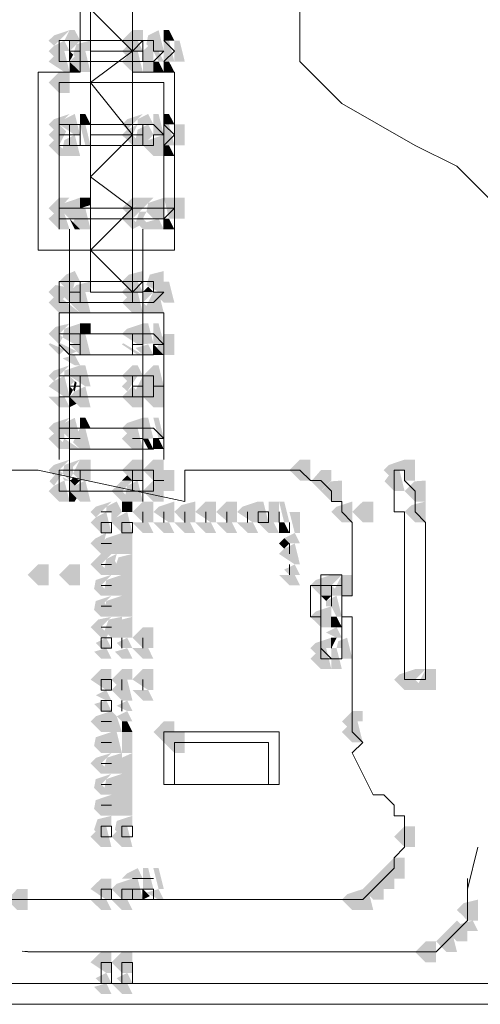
# Model space of a CAD drawing. Header units: millimetres. Extents: x -3176 to 162662, y -36434 to 57907.
# Tile 68 of 155: x 71982 to 72451, y 47490 to 48490. Entities that reach past the tile are written whole.
import ezdxf

# ---------------------------------------------------------------- set-up
doc = ezdxf.new("R2010")
doc.units = ezdxf.units.MM
doc.layers.get('0').update_dxf_attribs({"lineweight": 5})
doc.layers.add('1-Sheet - 32170-CIV-6170-DW-2035-015-01 - RZUTY$0$CIV_KEYPLAN', color=8, linetype='Continuous', lineweight=0)
doc.layers.add('1-Sheet - 32170-CIV-6170-DW-2035-015-01 - RZUTY$0$PLAN ORIENTACYJNY _KEY PLAN__dwg _3_', color=8, linetype='Continuous', lineweight=0)

# ---------------------------------------------------------------- blocks, each defined once
blk = doc.blocks.new('1-Sheet - 32170-CIV-6170-DW-2035-015-01 - RZUTY$0$PLAN ORIENTACYJNY _KEY PLAN__dwg_A$Ccfc037ab-730732-A_KEY_PLAN')
at = {"layer": '1-Sheet - 32170-CIV-6170-DW-2035-015-01 - RZUTY$0$CIV_KEYPLAN'}
for points in [[(988.61, 2307.81), (990.2, 2309.41), (988.61, 2308.87), (988.07, 2308.34)], [(990.2, 2307.28), (991.27, 2308.34), (990.73, 2309.41), (990.2, 2309.41), (989.67, 2308.34), (990.2, 2308.34)], [(996.06, 2307.81), (997.12, 2308.34), (997.65, 2308.34), (997.65, 2309.41), (996.59, 2309.41), (995.52, 2308.34)], [(998.72, 2307.28), (999.78, 2307.28), (999.25, 2309.41), (998.19, 2308.87), (998.01, 2307.99), (998.19, 2307.81)], [(999.78, 2308.34), (1000.85, 2308.34), (1000.31, 2309.41), (999.78, 2309.41)], [(988.61, 2306.75), (989.67, 2307.28), (990.2, 2307.28), (989.67, 2308.34), (988.61, 2307.81), (988.07, 2307.28)], [(990.73, 2306.75), (991.8, 2307.28), (992.33, 2307.28), (992.33, 2308.34), (990.91, 2307.99), (990.56, 2306.92)], [(996.06, 2306.75), (997.12, 2307.28), (997.65, 2307.28), (997.12, 2308.34), (996.06, 2307.81), (995.52, 2307.28)], [(1000.31, 2306.21), (1000.85, 2306.21), (1000.31, 2308.34), (999.78, 2308.34), (999.78, 2306.21)], [(1001.91, 2306.21), (1001.38, 2308.34), (1000.85, 2308.34), (1000.85, 2306.21)], [(990.2, 2305.15), (989.67, 2307.28), (988.61, 2306.75), (988.07, 2306.21), (989.67, 2305.15)], [(991.27, 2305.15), (992.33, 2305.15), (991.8, 2307.28), (990.73, 2306.75), (990.2, 2306.21)], [(990.2, 2306.21), (990.56, 2306.92), (990.2, 2307.28)], [(996.59, 2305.15), (997.65, 2305.15), (997.12, 2307.28), (996.06, 2306.75), (995.52, 2306.21), (996.23, 2305.5)], [(998.19, 2305.15), (998.72, 2305.15), (998.72, 2307.28), (997.65, 2307.28), (997.65, 2305.15)], [(991.27, 2305.15), (990.2, 2306.21), (990.2, 2305.15)], [(999.78, 2305.15), (999.25, 2306.21), (998.72, 2306.21), (998.72, 2305.15)], [(999.78, 2305.15), (1000.85, 2305.15), (1000.31, 2306.21), (999.78, 2306.21)], [(989.14, 2303.02), (990.2, 2303.02), (990.2, 2305.15), (989.14, 2305.15), (988.07, 2304.08)], [(988.61, 2299.29), (990.2, 2300.89), (988.61, 2300.36), (988.07, 2299.83)], [(991.27, 2298.76), (990.73, 2300.89), (989.67, 2300.36), (989.14, 2299.83), (990.73, 2298.76)], [(991.27, 2299.83), (992.33, 2299.83), (991.8, 2300.89), (991.27, 2300.89)], [(996.06, 2299.29), (997.65, 2300.89), (996.06, 2300.36), (995.52, 2299.83)], [(998.19, 2299.83), (998.72, 2299.83), (998.19, 2300.89), (997.12, 2300.36), (997.12, 2299.83), (997.65, 2299.83)], [(998.72, 2298.76), (999.78, 2298.76), (999.25, 2300.89), (998.72, 2300.89), (998.72, 2299.83)], [(999.78, 2299.83), (1000.85, 2299.83), (1000.31, 2300.89), (999.78, 2300.89)], [(989.14, 2297.7), (989.85, 2299.12), (989.14, 2299.83), (988.07, 2298.76), (988.61, 2298.23)], [(992.33, 2297.7), (991.8, 2299.83), (991.27, 2299.83), (991.8, 2297.7)], [(997.65, 2297.7), (996.59, 2298.76), (997.12, 2299.83), (996.06, 2299.29), (995.52, 2298.76), (996.59, 2297.7)], [(997.65, 2297.7), (998.72, 2298.76), (998.19, 2299.83), (997.12, 2299.29), (996.94, 2298.41), (997.3, 2298.05)], [(999.78, 2297.7), (1000.85, 2297.7), (1000.31, 2299.83), (999.78, 2299.83), (999.78, 2298.76)], [(1001.91, 2297.7), (1001.91, 2299.83), (1000.85, 2299.83), (1000.85, 2297.7)], [(990.2, 2296.63), (988.61, 2298.23), (988.07, 2297.7), (989.14, 2296.63)], [(990.2, 2296.63), (991.27, 2296.63), (990.73, 2298.76), (989.67, 2298.23), (989.49, 2297.34), (989.85, 2296.99)], [(999.78, 2296.63), (999.78, 2298.76), (998.19, 2298.23), (997.65, 2297.7), (998.72, 2296.63)], [(999.78, 2296.63), (1000.85, 2296.63), (1000.31, 2297.7), (999.78, 2297.7)], [(988.61, 2290.78), (990.2, 2292.38), (989.14, 2292.38), (988.07, 2291.31)], [(990.73, 2290.25), (991.27, 2290.25), (991.27, 2292.38), (989.67, 2291.84), (989.14, 2291.31), (990.2, 2290.25)], [(991.27, 2291.31), (992.33, 2291.64), (992.33, 2292.38), (991.27, 2292.38), (991.27, 2291.64)], [(996.06, 2290.78), (997.65, 2292.38), (996.59, 2292.38), (995.52, 2291.31)], [(997.12, 2290.78), (998.72, 2292.38), (997.65, 2292.38), (996.59, 2291.31)], [(999.25, 2290.25), (999.78, 2290.25), (999.78, 2292.38), (998.19, 2291.84), (998.01, 2290.96), (998.72, 2290.25)], [(1000.85, 2290.25), (1000.85, 2292.38), (999.78, 2292.38), (1000.31, 2290.25)], [(1001.91, 2290.25), (1001.91, 2292.38), (1000.85, 2292.38), (1000.85, 2290.25)], [(989.14, 2289.18), (990.2, 2289.18), (989.67, 2290.78), (989.14, 2291.31), (988.07, 2290.25)], [(991.27, 2289.18), (992.33, 2289.18), (991.8, 2291.31), (991.27, 2291.31), (990.73, 2290.25), (990.56, 2289.89)], [(996.59, 2289.18), (997.3, 2289.54), (996.59, 2290.25), (997.12, 2290.78), (996.59, 2291.31), (995.52, 2290.25)], [(991.27, 2289.18), (990.2, 2290.25), (990.73, 2289.18)], [(997.65, 2289.18), (998.72, 2289.18), (997.65, 2290.25), (998.01, 2290.96), (997.3, 2290.96), (996.94, 2289.89), (997.3, 2289.54)], [(999.25, 2289.18), (999.78, 2289.18), (999.25, 2290.25), (998.01, 2289.89), (998.72, 2289.18)], [(999.78, 2289.18), (1000.85, 2289.18), (1000.31, 2290.25), (999.78, 2290.25)], [(989.67, 2283.33), (990.73, 2283.86), (991.27, 2283.86), (990.73, 2284.93), (989.85, 2284.57), (989.14, 2283.86)], [(996.06, 2283.33), (997.12, 2283.86), (997.65, 2283.86), (997.65, 2284.93), (996.23, 2284.57), (995.52, 2283.86)], [(999.78, 2282.8), (999.78, 2284.93), (998.36, 2284.57), (998.01, 2283.51), (999.25, 2282.8)], [(989.14, 2281.73), (989.67, 2282.26), (989.49, 2283.15), (989.67, 2283.33), (988.78, 2283.51), (988.07, 2282.8), (988.61, 2282.26)], [(990.2, 2281.73), (990.73, 2282.26), (990.56, 2283.15), (990.73, 2283.86), (989.67, 2283.33), (989.14, 2282.8), (989.67, 2282.26)], [(990.73, 2282.26), (991.8, 2282.8), (992.33, 2282.8), (992.33, 2283.86), (990.91, 2283.51), (990.2, 2282.8)], [(996.06, 2282.26), (997.12, 2282.8), (997.65, 2282.8), (997.12, 2283.86), (996.06, 2283.33), (995.52, 2282.8)], [(998.72, 2282.8), (998.19, 2283.33), (997.65, 2282.8)], [(1000.85, 2281.73), (1000.31, 2283.86), (999.78, 2283.86), (999.25, 2282.8), (998.72, 2282.8), (999.78, 2281.73)], [(989.14, 2280.67), (990.2, 2280.67), (988.61, 2282.26), (988.07, 2281.73)], [(991.27, 2280.67), (992.33, 2280.67), (991.8, 2282.8), (990.73, 2282.26), (990.2, 2281.73)], [(996.59, 2280.67), (997.65, 2280.67), (997.12, 2282.8), (996.06, 2282.26), (995.52, 2281.73)], [(998.72, 2280.67), (999.78, 2280.67), (999.43, 2282.09), (998.72, 2282.8), (998.01, 2281.38)], [(990.73, 2280.67), (991.27, 2280.67), (989.49, 2282.09), (989.14, 2281.73), (990.2, 2280.67)], [(989.14, 2277.48), (989.49, 2278.18), (989.14, 2278.54), (990.2, 2279.6), (988.78, 2279.25), (988.07, 2278.54), (989.01, 2277.6)], [(991.27, 2277.48), (991.27, 2279.6), (989.67, 2279.07), (989.49, 2278.18), (990.73, 2277.48)], [(991.27, 2278.54), (992.33, 2278.54), (992.33, 2279.6), (991.27, 2279.6)], [(997.65, 2277.48), (997.65, 2279.6), (996.06, 2279.07), (995.52, 2278.54), (997.12, 2277.48)], [(997.65, 2277.48), (998.72, 2277.6), (998.19, 2279.6), (997.65, 2279.6), (997.65, 2277.6)], [(999.25, 2277.48), (999.78, 2277.6), (999.25, 2279.6), (998.72, 2279.6), (998.72, 2277.48)], [(991.27, 2276.41), (992.33, 2276.41), (991.8, 2278.54), (991.27, 2278.54), (990.73, 2277.48), (990.2, 2277.48), (990.91, 2276.77)], [(999.78, 2276.41), (1000.85, 2276.41), (1000.85, 2278.54), (999.78, 2278.54), (999.25, 2277.48), (999.07, 2277.12)], [(989.14, 2276.41), (989.67, 2276.94), (988.2, 2277.6), (988.07, 2277.48), (988.78, 2276.77)], [(990.2, 2276.41), (990.91, 2276.77), (989.27, 2277.6), (989.14, 2277.48), (989.85, 2276.77)], [(997.65, 2276.41), (995.65, 2277.6), (995.52, 2277.48), (997.12, 2276.41)], [(998.72, 2276.41), (998.19, 2277.48), (996.94, 2277.12), (997.65, 2276.41)], [(999.78, 2276.41), (998.72, 2277.48), (998.72, 2276.41)], [(991.27, 2275.35), (990.73, 2276.41), (989.49, 2276.06), (990.73, 2275.35)], [(988.61, 2273.75), (990.2, 2275.35), (988.61, 2274.81), (988.07, 2274.28)], [(992.33, 2273.22), (991.8, 2275.35), (991.27, 2275.35), (990.2, 2274.28), (991.8, 2273.22)], [(996.06, 2273.75), (997.12, 2274.28), (997.65, 2274.28), (997.12, 2275.35), (996.59, 2275.35), (995.52, 2274.28)], [(999.78, 2273.22), (999.25, 2275.35), (998.72, 2275.35), (997.65, 2274.28), (998.72, 2274.28), (998.72, 2273.22)], [(990.2, 2272.15), (989.67, 2274.28), (988.61, 2273.75), (988.07, 2273.22), (989.67, 2272.15)], [(996.06, 2272.69), (997.12, 2274.28), (996.06, 2273.75), (995.52, 2273.22)], [(997.65, 2272.15), (998.72, 2273.22), (998.72, 2274.28), (997.65, 2274.28), (996.94, 2272.86)], [(991.27, 2271.09), (992.33, 2271.09), (991.8, 2273.22), (990.73, 2272.69), (990.2, 2272.15), (990.91, 2271.44)], [(990.2, 2272.15), (990.56, 2272.86), (990.2, 2273.22)], [(990.73, 2272.69), (990.91, 2273.57), (990.73, 2273.75), (990.56, 2272.86)], [(996.59, 2271.09), (997.65, 2271.09), (997.65, 2272.15), (996.59, 2273.22), (995.52, 2272.15), (996.23, 2271.44)], [(999.78, 2271.09), (999.78, 2273.22), (998.72, 2273.22), (997.65, 2272.15), (998.72, 2271.09)], [(989.14, 2271.09), (990.2, 2271.09), (989.67, 2272.15), (988.07, 2272.15)], [(990.2, 2271.09), (990.91, 2271.44), (990.2, 2272.15)], [(989.67, 2267.9), (989.67, 2268.43), (989.49, 2269.31), (990.2, 2270.02), (988.61, 2269.49), (988.07, 2268.96), (989.14, 2267.9)], [(990.2, 2267.9), (991.27, 2267.9), (990.73, 2270.02), (989.67, 2269.49), (989.14, 2268.96), (989.85, 2268.25)], [(991.8, 2268.96), (992.33, 2268.96), (991.8, 2270.02), (991.27, 2270.02), (991.27, 2268.96)], [(996.06, 2268.43), (997.12, 2268.96), (997.65, 2268.96), (997.65, 2270.02), (996.06, 2269.49), (995.52, 2268.96)], [(997.65, 2267.9), (998.72, 2267.9), (998.19, 2270.02), (997.65, 2270.02), (997.65, 2268.96)], [(999.78, 2267.9), (999.25, 2270.02), (998.72, 2270.02), (999.25, 2267.9)], [(990.2, 2266.83), (988.61, 2268.43), (988.07, 2267.9), (989.14, 2266.83)], [(991.8, 2266.83), (992.33, 2266.83), (991.8, 2268.96), (991.27, 2268.96), (990.73, 2267.9), (990.56, 2267.54), (991.27, 2266.83)], [(996.59, 2266.83), (997.65, 2266.83), (997.12, 2268.96), (996.06, 2268.43), (995.52, 2267.9)], [(990.73, 2266.83), (991.27, 2266.83), (989.67, 2267.9), (989.49, 2267.54), (990.2, 2266.83)], [(998.72, 2266.83), (998.19, 2267.9), (997.65, 2267.9), (998.19, 2266.83)], [(999.78, 2266.83), (999.25, 2267.9), (998.72, 2267.9), (998.72, 2266.83)], [(988.61, 2264.17), (990.2, 2265.77), (988.61, 2265.23), (988.07, 2264.7)], [(990.2, 2263.64), (990.56, 2264.35), (990.56, 2265.06), (991.27, 2265.77), (989.67, 2265.23), (989.49, 2264.35), (989.67, 2264.17)], [(991.27, 2263.64), (992.33, 2263.64), (992.33, 2265.77), (991.27, 2265.77), (990.56, 2264.35), (990.73, 2264.17)], [(996.59, 2263.64), (997.65, 2263.64), (997.65, 2265.77), (996.59, 2265.77), (995.52, 2264.7), (996.06, 2264.17)], [(999.78, 2263.64), (999.78, 2265.77), (998.72, 2265.77), (997.65, 2264.7), (998.72, 2263.64)], [(1014.68, 2263.64), (1014.68, 2265.77), (1013.62, 2265.77), (1012.55, 2264.7), (1013.62, 2263.64)], [(1022.67, 2264.17), (1023.73, 2264.7), (1024.26, 2264.7), (1024.26, 2265.77), (1022.67, 2265.23), (1022.13, 2264.7)], [(1024.26, 2263.64), (1025.33, 2263.64), (1025.33, 2265.77), (1024.26, 2265.77), (1024.26, 2264.7)], [(988.61, 2263.11), (989.49, 2264.35), (989.14, 2264.7), (988.15, 2263.56)], [(996.59, 2263.64), (996.06, 2264.17), (995.52, 2263.64)], [(999.78, 2262.57), (1000.85, 2262.57), (1000.85, 2264.7), (999.78, 2264.7), (999.78, 2263.56)], [(1015.75, 2262.57), (1016.81, 2263.64), (1016.81, 2264.7), (1015.75, 2264.7), (1014.76, 2263.56)], [(1024.26, 2262.57), (1023.73, 2264.7), (1022.67, 2264.17), (1022.21, 2263.56), (1023.2, 2262.57)], [(989.14, 2261.51), (990.2, 2261.51), (989.67, 2263.64), (988.61, 2263.11), (988.07, 2262.57)], [(991.27, 2261.51), (992.33, 2261.51), (991.8, 2263.64), (990.73, 2263.11), (990.2, 2262.57), (990.91, 2261.86)], [(990.73, 2263.11), (991.27, 2263.64), (990.56, 2263.99), (990.28, 2263.56)], [(996.59, 2261.51), (995.52, 2262.57), (996.59, 2263.64), (995.45, 2263.56), (994.46, 2262.57), (995.52, 2261.51)], [(996.59, 2261.51), (997.65, 2261.51), (997.12, 2263.64), (996.06, 2263.11), (995.88, 2262.22), (996.23, 2261.86)], [(999.25, 2261.51), (999.78, 2261.51), (999.78, 2263.64), (998.64, 2263.56), (997.65, 2262.57), (998.72, 2261.51)], [(1017.88, 2261.51), (1017.88, 2263.64), (1016.74, 2263.56), (1015.75, 2262.57), (1016.81, 2261.51)], [(1025.33, 2261.51), (1026.39, 2261.51), (1026.39, 2263.64), (1025.25, 2263.56), (1024.26, 2262.57)], [(990.73, 2261.51), (990.91, 2261.86), (990.2, 2262.57), (990.2, 2261.51)], [(992.86, 2259.91), (994.46, 2261.51), (992.86, 2260.98), (992.33, 2260.45)], [(994.46, 2259.38), (995.52, 2260.45), (994.99, 2261.51), (993.93, 2260.98), (993.93, 2260.45), (994.46, 2260.45)], [(995.52, 2260.45), (996.59, 2260.45), (996.59, 2261.51), (995.52, 2261.51)], [(997.65, 2259.38), (998.72, 2259.38), (998.72, 2261.51), (997.65, 2261.51), (996.59, 2260.45), (997.12, 2259.91)], [(1000.85, 2259.38), (1000.85, 2261.51), (999.25, 2260.98), (998.72, 2260.45), (1000.31, 2259.38)], [(1001.91, 2259.38), (1002.98, 2259.38), (1002.98, 2261.51), (1001.56, 2261.15), (1000.85, 2260.45), (1001.38, 2259.91)], [(1005.1, 2259.38), (1005.1, 2261.51), (1004.04, 2261.51), (1002.98, 2260.45), (1004.57, 2259.38)], [(1006.7, 2259.38), (1007.23, 2259.38), (1007.23, 2261.51), (1006.17, 2261.51), (1005.1, 2260.45), (1006.35, 2259.38)], [(1009.36, 2259.38), (1009.36, 2261.51), (1007.76, 2260.98), (1007.23, 2260.45), (1008.83, 2259.38)], [(1009.36, 2259.38), (1010.43, 2259.38), (1009.89, 2261.51), (1009.36, 2261.51), (1009.36, 2260.45)], [(1010.43, 2259.38), (1011.49, 2259.38), (1011.49, 2261.51), (1010.43, 2261.51), (1010.43, 2260.45)], [(1012.55, 2259.38), (1012.02, 2261.51), (1011.49, 2261.51), (1012.02, 2259.38)], [(1018.94, 2259.38), (1018.94, 2261.51), (1017.34, 2260.98), (1016.81, 2260.45), (1017.88, 2259.38)], [(1021.07, 2259.38), (1021.07, 2261.51), (1020.01, 2261.51), (1018.94, 2260.45), (1020.01, 2259.38)], [(1025.33, 2259.38), (1026.39, 2259.38), (1026.39, 2261.51), (1024.97, 2261.15), (1024.26, 2260.45)], [(993.4, 2258.32), (994.46, 2258.32), (993.93, 2260.45), (992.86, 2259.91), (992.33, 2259.38)], [(996.59, 2258.32), (996.06, 2260.45), (994.99, 2259.91), (994.46, 2259.38), (995.52, 2258.32)], [(1013.62, 2258.32), (1013.62, 2260.45), (1012.55, 2260.45), (1013.09, 2258.32)], [(998.72, 2258.32), (998.19, 2259.38), (996.59, 2259.38), (997.65, 2258.32)], [(1000.85, 2258.32), (1000.31, 2259.38), (998.72, 2259.38), (999.78, 2258.32)], [(1002.98, 2258.32), (1002.44, 2259.38), (1000.85, 2259.38), (1001.91, 2258.32)], [(1004.04, 2258.32), (1005.1, 2258.32), (1004.57, 2259.38), (1002.98, 2259.38), (1003.68, 2258.67)], [(1006.35, 2258.32), (1007.23, 2258.32), (1006.7, 2259.38), (1005.1, 2259.38), (1006.17, 2258.32)], [(1009.36, 2258.32), (1008.83, 2259.38), (1007.23, 2259.38), (1008.3, 2258.32)], [(1010.43, 2258.32), (1011.49, 2258.32), (1010.96, 2259.38), (1009.36, 2259.38), (1010.07, 2258.67)], [(1012.55, 2258.32), (1012.02, 2259.38), (1011.49, 2259.38), (1011.49, 2258.32)], [(994.46, 2256.19), (993.75, 2257.61), (993.93, 2258.32), (992.86, 2257.78), (992.33, 2257.25), (993.4, 2256.19)], [(994.46, 2256.19), (995.52, 2256.19), (995.52, 2258.32), (993.93, 2257.78), (993.4, 2257.25)], [(995.52, 2256.19), (996.59, 2256.19), (996.59, 2258.32), (995.52, 2258.32)], [(1012.55, 2257.25), (1013.62, 2257.25), (1013.09, 2258.32), (1012.02, 2257.78)], [(1012.02, 2256.72), (1012.55, 2257.25), (1012.02, 2257.78), (1011.49, 2257.25)], [(1013.62, 2255.12), (1013.09, 2257.25), (1012.02, 2256.72), (1011.49, 2256.19), (1013.09, 2255.12)], [(994.46, 2254.06), (993.4, 2255.12), (994.46, 2256.19), (993.4, 2256.19), (992.33, 2255.12), (993.4, 2254.06)], [(994.46, 2254.06), (995.52, 2254.06), (994.81, 2255.48), (994.99, 2256.19), (993.93, 2255.66), (993.75, 2254.77)], [(996.59, 2254.06), (996.59, 2256.19), (995.17, 2255.83), (994.81, 2254.77), (995.52, 2254.06)], [(987.01, 2252.99), (988.07, 2252.99), (988.07, 2255.12), (987.01, 2255.12), (985.95, 2254.06)], [(991.27, 2252.99), (991.27, 2255.12), (990.2, 2255.12), (989.14, 2254.06), (990.2, 2252.99)], [(1012.55, 2254.06), (1013.62, 2254.06), (1013.09, 2255.12), (1012.02, 2254.59)], [(993.4, 2251.93), (994.46, 2251.93), (993.4, 2252.99), (994.46, 2254.06), (992.86, 2253.53), (992.69, 2252.64)], [(994.46, 2251.93), (995.52, 2251.93), (995.52, 2254.06), (993.93, 2253.53), (993.75, 2252.64)], [(995.52, 2251.93), (996.59, 2251.93), (996.59, 2254.06), (995.52, 2254.06)], [(1012.55, 2252.99), (1013.62, 2252.99), (1013.09, 2254.06), (1011.49, 2254.06), (1012.2, 2253.35)], [(1016.81, 2251.93), (1016.81, 2254.06), (1015.22, 2253.53), (1014.68, 2252.99), (1015.75, 2251.93)], [(1018.94, 2251.93), (1018.94, 2254.06), (1017.88, 2254.06), (1017.17, 2252.64), (1017.88, 2251.93)], [(993.4, 2249.8), (994.46, 2249.8), (993.75, 2251.22), (994.46, 2251.93), (992.86, 2251.4), (992.69, 2250.51)], [(994.46, 2249.8), (995.52, 2249.8), (995.52, 2251.93), (993.93, 2251.4), (993.75, 2250.51)], [(996.59, 2249.8), (996.59, 2251.93), (995.52, 2251.93), (995.52, 2249.8)], [(1016.28, 2251.4), (1016.81, 2251.93), (1015.75, 2251.93)], [(1017.88, 2249.8), (1017.34, 2251.93), (1016.28, 2251.4), (1016.28, 2250.87), (1016.81, 2250.87), (1017.34, 2249.8)], [(1015.75, 2248.74), (1016.81, 2248.74), (1016.81, 2250.87), (1015.22, 2250.33), (1014.68, 2249.8)], [(993.93, 2247.67), (994.11, 2248.03), (993.4, 2248.74), (994.46, 2249.8), (993.11, 2249.52), (992.33, 2248.74), (993.4, 2247.67)], [(994.46, 2247.67), (995.52, 2247.67), (995.52, 2249.8), (994.18, 2249.52), (993.75, 2248.38), (994.11, 2248.03)], [(996.06, 2247.67), (996.59, 2247.67), (996.59, 2249.8), (995.52, 2249.52), (995.52, 2247.67)], [(1016.81, 2248.74), (1017.88, 2248.74), (1017.34, 2249.8), (1016.81, 2249.8)], [(997.65, 2246.61), (998.72, 2246.61), (998.72, 2248.74), (997.65, 2248.74), (996.59, 2247.67), (997.12, 2247.14)], [(1017.88, 2247.67), (1017.34, 2248.74), (1016.28, 2248.2), (1017.34, 2247.67)], [(993.4, 2246.61), (994.46, 2246.61), (993.93, 2247.67), (992.86, 2247.14), (993.04, 2246.96)], [(995.52, 2246.61), (996.59, 2246.61), (996.06, 2247.67), (994.99, 2247.14), (995.17, 2246.96)], [(1015.22, 2246.08), (1016.28, 2246.61), (1016.81, 2246.61), (1016.81, 2247.67), (1015.22, 2247.14), (1014.68, 2246.61)], [(1016.81, 2246.61), (1017.34, 2247.67), (1016.81, 2247.67)], [(1018.94, 2245.54), (1018.41, 2247.67), (1017.52, 2247.32), (1017.34, 2246.61), (1017.88, 2246.61), (1017.88, 2245.54)], [(994.46, 2245.54), (993.93, 2246.61), (992.69, 2246.25), (993.4, 2245.54)], [(995.52, 2245.54), (996.59, 2245.54), (996.06, 2246.61), (994.81, 2246.25), (995.17, 2245.9)], [(997.65, 2245.54), (998.72, 2245.54), (998.19, 2246.61), (996.59, 2246.61), (997.3, 2245.9)], [(1016.81, 2244.48), (1016.28, 2246.61), (1015.22, 2246.08), (1014.68, 2245.54), (1015.75, 2244.48)], [(1017.34, 2244.48), (1017.88, 2244.48), (1017.34, 2246.61), (1016.81, 2246.61), (1016.81, 2244.48)], [(994.46, 2242.35), (994.46, 2244.48), (993.4, 2244.48), (992.33, 2243.42), (993.93, 2242.35)], [(994.99, 2242.88), (996.06, 2243.42), (996.59, 2243.42), (996.59, 2244.48), (995.52, 2244.48), (994.46, 2243.42)], [(998.72, 2242.35), (998.72, 2244.48), (997.65, 2244.48), (996.59, 2243.42), (998.19, 2242.35)], [(1025.33, 2242.35), (1025.33, 2244.48), (1023.73, 2243.95), (1023.2, 2243.42), (1024.26, 2242.35)], [(1027.46, 2242.35), (1027.46, 2244.48), (1026.39, 2244.48), (1025.68, 2243.06), (1026.39, 2242.35)], [(995.52, 2241.29), (996.59, 2241.29), (996.06, 2243.42), (994.99, 2242.88), (994.46, 2242.35), (995.17, 2241.64)], [(994.46, 2241.29), (993.93, 2242.35), (992.86, 2241.82), (993.93, 2241.29)], [(997.65, 2241.29), (998.72, 2241.29), (998.19, 2242.35), (996.59, 2242.35), (997.3, 2241.64)], [(994.46, 2240.22), (993.93, 2241.29), (992.69, 2240.93), (993.4, 2240.22)], [(996.59, 2240.22), (996.06, 2241.29), (994.99, 2240.75), (996.06, 2240.22)], [(993.4, 2238.09), (994.46, 2238.09), (994.46, 2240.22), (992.86, 2239.69), (992.33, 2239.16)], [(994.99, 2238.09), (995.52, 2238.09), (994.99, 2239.69), (994.46, 2240.22), (994.46, 2238.09)], [(995.52, 2239.16), (996.59, 2239.16), (996.06, 2240.22), (994.99, 2239.69), (995.17, 2239.51)], [(1018.41, 2238.63), (1019.47, 2239.16), (1020.01, 2239.16), (1020.01, 2240.22), (1018.94, 2240.22), (1017.88, 2239.16)], [(996.59, 2238.09), (996.06, 2239.16), (995.52, 2239.16), (995.52, 2238.09)], [(999.78, 2237.03), (1000.85, 2238.09), (1000.85, 2239.16), (999.78, 2239.16), (998.72, 2238.09)], [(1018.94, 2237.03), (1020.01, 2237.03), (1019.47, 2239.16), (1018.41, 2238.63), (1017.88, 2238.09), (1018.59, 2237.38)], [(993.4, 2235.96), (994.46, 2235.96), (994.46, 2238.09), (992.86, 2237.56), (992.69, 2236.67)], [(994.46, 2235.96), (995.52, 2235.96), (994.99, 2238.09), (994.46, 2238.09), (994.46, 2237.03)], [(996.59, 2235.96), (996.59, 2238.09), (995.52, 2238.09), (995.52, 2235.96)], [(1001.91, 2235.96), (1001.91, 2238.09), (1000.85, 2238.09), (999.78, 2237.03), (1000.85, 2235.96)], [(994.46, 2233.84), (993.4, 2234.9), (994.46, 2235.96), (992.91, 2235.48), (992.33, 2234.9), (993.4, 2233.84)], [(995.52, 2233.84), (995.52, 2235.96), (993.98, 2235.48), (993.75, 2234.55), (994.46, 2233.84)], [(995.52, 2233.84), (996.59, 2233.84), (996.59, 2235.96), (995.52, 2235.48)], [(994.46, 2231.71), (993.4, 2232.77), (994.46, 2233.84), (992.86, 2233.3), (992.69, 2232.42), (993.4, 2231.71)], [(994.46, 2231.71), (995.52, 2231.71), (995.52, 2233.84), (993.93, 2233.3), (993.75, 2232.42)], [(995.52, 2231.71), (996.59, 2231.71), (996.59, 2233.84), (995.52, 2233.84)], [(994.46, 2229.58), (994.46, 2231.71), (992.86, 2231.17), (992.69, 2230.29), (993.4, 2229.58)], [(994.46, 2229.58), (995.52, 2229.58), (995.52, 2231.71), (994.46, 2231.71), (994.46, 2230.64)], [(995.52, 2229.58), (996.59, 2229.58), (996.59, 2231.71), (995.52, 2231.71)], [(992.86, 2227.98), (993.93, 2228.51), (994.46, 2228.51), (994.46, 2229.58), (993.04, 2229.22), (992.69, 2228.16)], [(994.99, 2227.98), (996.06, 2228.51), (996.59, 2228.51), (996.59, 2229.58), (994.99, 2229.05), (994.81, 2228.16)], [(993.4, 2226.39), (994.46, 2226.39), (993.93, 2228.51), (992.86, 2227.98), (992.33, 2227.45), (993.04, 2226.74)], [(995.52, 2226.39), (996.59, 2226.39), (996.06, 2228.51), (994.99, 2227.98), (994.46, 2227.45), (995.17, 2226.74)], [(1024.26, 2226.39), (1025.33, 2226.39), (1025.33, 2228.51), (1024.26, 2228.51), (1023.2, 2227.45)], [(1024.26, 2223.19), (1024.26, 2225.32), (1023.2, 2225.32), (1022.13, 2224.26), (1023.2, 2224.26), (1023.2, 2223.19)], [(997.65, 2223.19), (997.12, 2224.26), (996.06, 2223.72), (995.52, 2223.19), (997.12, 2223.19)], [(997.65, 2222.13), (998.72, 2222.13), (998.19, 2224.26), (997.65, 2224.26), (997.65, 2223.19)], [(999.78, 2222.13), (999.25, 2224.26), (998.72, 2224.26), (999.25, 2222.13)], [(1022.13, 2222.13), (1023.2, 2222.13), (1023.2, 2224.26), (1022.13, 2224.26), (1021.07, 2223.19), (1022.13, 2223.19)], [(994.46, 2221.06), (994.46, 2223.19), (993.4, 2223.19), (992.33, 2222.13), (993.93, 2221.06)], [(995.52, 2221.06), (996.59, 2221.06), (996.59, 2223.19), (994.99, 2222.66), (994.46, 2222.13), (994.99, 2221.6)], [(996.59, 2221.06), (997.65, 2221.06), (997.12, 2223.19), (996.59, 2223.19), (996.59, 2222.13)], [(1021.6, 2221.06), (1022.13, 2221.06), (1022.13, 2223.19), (1021.07, 2223.19), (1020.01, 2222.13), (1021.07, 2221.06)], [(985.95, 2220), (985.95, 2222.13), (984.88, 2222.13), (983.82, 2221.06), (984.88, 2220)], [(997.65, 2221.06), (998.36, 2221.42), (997.65, 2222.13)], [(999.78, 2221.06), (999.25, 2222.13), (998.01, 2221.77), (999.25, 2221.06)], [(1018.94, 2220), (1020.01, 2220), (1020.01, 2222.13), (1018.41, 2221.6), (1017.88, 2221.06)], [(1020.01, 2220), (1021.07, 2220), (1020.71, 2221.42), (1020.01, 2222.13), (1020.01, 2221.06)], [(994.46, 2220), (993.93, 2221.06), (992.33, 2221.06), (993.4, 2220)], [(995.52, 2220), (996.59, 2220), (996.06, 2221.06), (994.46, 2221.06), (995.17, 2220.35)], [(1030.65, 2218.93), (1031.71, 2218.93), (1031.71, 2221.06), (1030.29, 2220.71), (1029.58, 2220), (1030.12, 2219.47)], [(1030.65, 2216.81), (1030.65, 2217.87), (1029.58, 2218.93), (1028.52, 2217.87), (1029.58, 2216.81)], [(1031.71, 2217.87), (1031.18, 2218.93), (1029.94, 2218.58), (1030.65, 2217.87)], [(1029.58, 2215.74), (1029.23, 2217.16), (1028.52, 2217.87), (1027.46, 2216.81), (1028.52, 2215.74)], [(1027.46, 2214.68), (1027.46, 2216.81), (1026.39, 2216.81), (1025.33, 2215.74), (1026.39, 2214.68)], [(994.46, 2213.61), (994.46, 2215.74), (993.4, 2215.74), (992.33, 2214.68), (993.93, 2213.61)], [(995.52, 2213.61), (996.59, 2213.61), (996.59, 2215.74), (995.52, 2215.74), (994.46, 2214.68), (994.99, 2214.14)], [(993.4, 2212.55), (994.46, 2212.55), (993.93, 2213.61), (992.86, 2213.08), (993.04, 2212.9)], [(995.52, 2212.55), (996.59, 2212.55), (996.06, 2213.61), (994.99, 2213.08), (995.17, 2212.9)], [(993.4, 2211.48), (994.46, 2211.48), (993.93, 2212.55), (992.69, 2212.19), (993.04, 2211.84)], [(996.59, 2211.48), (996.06, 2212.55), (994.46, 2212.55), (995.52, 2211.48)]]:
    blk.add_hatch(color=256, dxfattribs=at).paths.add_polyline_path(points)
h = blk.add_hatch(color=256, dxfattribs=at)
h.paths.add_polyline_path([(998.72, 2307.28), (998.19, 2307.81), (997.65, 2307.28)])
h.paths.add_polyline_path([(999.78, 2306.21), (999.25, 2307.28), (998.72, 2307.28), (999.25, 2306.21)])
h = blk.add_hatch(color=256, dxfattribs=at)
h.paths.add_polyline_path([(997.65, 2281.73), (998.72, 2282.8), (997.65, 2282.8)])
h.paths.add_polyline_path([(998.19, 2280.67), (998.72, 2280.67), (997.65, 2281.73), (997.65, 2280.67)])
h = blk.add_hatch(color=256, dxfattribs=at)
h.paths.add_polyline_path([(990.2, 2274.28), (991.27, 2275.35), (989.67, 2274.81), (989.67, 2274.28)])
h.paths.add_polyline_path([(990.2, 2273.22), (990.73, 2273.75), (990.2, 2274.28)])
h = blk.add_hatch(color=256, dxfattribs=at)
h.paths.add_polyline_path([(990.2, 2263.64), (989.49, 2263.99), (989.67, 2263.64)])
h.paths.add_polyline_path([(990.2, 2262.57), (990.73, 2263.11), (990.2, 2263.56)])
h = blk.add_hatch(color=256, dxfattribs=at)
h.paths.add_polyline_path([(1016.81, 2252.99), (1017.88, 2254.06), (1016.81, 2254.06)])
h.paths.add_polyline_path([(1017.34, 2251.93), (1017.88, 2251.93), (1016.81, 2252.99), (1016.81, 2251.93)])
h = blk.add_hatch(color=256, dxfattribs=at)
h.paths.add_polyline_path([(1025.33, 2243.42), (1026.39, 2244.48), (1025.33, 2244.48)])
h.paths.add_polyline_path([(1026.39, 2242.35), (1025.33, 2243.42), (1025.33, 2242.35)])
for p, q in [((996.59, 2281.73), (996.59, 2360.5)), ((990.2, 2306.21), (990.2, 2308.34)), ((991.27, 2307.28), (990.2, 2307.28)), ((997.65, 2307.28), (992.33, 2307.28)), ((990.2, 2299.83), (990.2, 2297.7)), ((991.27, 2299.83), (991.27, 2297.7)), ((997.65, 2299.83), (997.65, 2297.7)), ((989.14, 2298.76), (991.27, 2298.76)), ((997.65, 2298.76), (992.33, 2298.76)), ((990.2, 2289.18), (990.2, 2261.51)), ((997.65, 2261.51), (997.65, 2289.18)), ((991.27, 2283.86), (991.27, 2281.73)), ((991.27, 2282.8), (990.2, 2282.8)), ((991.27, 2278.54), (991.27, 2276.41)), ((996.59, 2276.41), (996.59, 2278.54)), ((991.27, 2277.48), (990.2, 2277.48)), ((997.65, 2277.48), (996.59, 2277.48)), ((991.27, 2274.28), (991.27, 2272.15)), ((996.59, 2272.15), (996.59, 2274.28)), ((991.27, 2273.22), (990.2, 2273.22)), ((996.59, 2273.22), (997.65, 2273.22)), ((998.72, 2273.22), (999.78, 2273.22)), ((989.14, 2267.9), (991.27, 2267.9)), ((997.65, 2267.9), (996.59, 2267.9)), ((991.27, 2264.7), (991.27, 2262.57)), ((996.59, 2262.57), (996.59, 2264.7)), ((991.27, 2263.64), (990.2, 2263.64)), ((996.59, 2263.64), (997.65, 2263.64)), ((999.78, 2263.64), (998.72, 2263.64)), ((994.46, 2260.45), (993.4, 2260.45)), ((997.65, 2259.38), (997.65, 2260.45)), ((999.78, 2260.45), (999.78, 2259.38)), ((1001.91, 2260.45), (1001.91, 2259.38)), ((1004.04, 2259.38), (1004.04, 2260.45)), ((1006.17, 2259.38), (1006.17, 2260.45)), ((1008.3, 2259.38), (1008.3, 2260.45)), ((1011.49, 2259.38), (1011.49, 2260.45)), ((1012.55, 2259.38), (1012.55, 2258.32)), ((994.46, 2257.25), (993.4, 2257.25)), ((1012.55, 2256.19), (1012.55, 2257.25)), ((993.4, 2255.12), (994.46, 2255.12)), ((1012.55, 2254.06), (1012.55, 2255.12)), ((993.4, 2252.99), (994.46, 2252.99)), ((1016.81, 2250.87), (1016.81, 2252.99)), ((994.46, 2250.87), (993.4, 2250.87)), ((1016.81, 2249.8), (1016.81, 2248.74)), ((994.46, 2248.74), (993.4, 2248.74)), ((995.52, 2246.61), (995.52, 2247.67)), ((997.65, 2247.67), (997.65, 2246.61)), ((1016.81, 2246.61), (1016.81, 2247.67)), ((1016.81, 2245.54), (1015.75, 2246.61)), ((995.52, 2243.42), (995.52, 2242.35)), ((997.65, 2242.35), (997.65, 2243.42)), ((995.52, 2240.22), (995.52, 2241.29)), ((994.46, 2239.16), (993.4, 2239.16)), ((994.46, 2237.03), (993.4, 2237.03)), ((993.4, 2234.9), (994.46, 2234.9)), ((993.4, 2232.77), (994.46, 2232.77)), ((994.46, 2230.64), (993.4, 2230.64)), ((1030.65, 2222.13), (1031.71, 2226.39)), ((996.59, 2223.19), (998.72, 2223.19)), ((996.59, 2222.13), (996.59, 2221.06)), ((997.65, 2222.13), (997.65, 2221.06)), ((911.44, 2210.42), (1078.55, 2210.42))]:
    blk.add_line(p, q, dxfattribs=at)
at = {"layer": '1-Sheet - 32170-CIV-6170-DW-2035-015-01 - RZUTY$0$CIV_KEYPLAN', "flags": 128}
for points in [[(996.59, 2305.15), (1000.85, 2305.15), (1000.85, 2287.05), (987.01, 2287.05), (987.01, 2305.15), (991.27, 2305.15), (991.27, 2359.43), (987.01, 2359.43), (987.01, 2365.82)], [(997.65, 2282.8), (992.33, 2282.8), (992.33, 2360.5), (996.59, 2356.24), (992.33, 2351.98), (996.59, 2347.72), (992.33, 2343.47), (996.59, 2343.47)], [(1033.84, 2255.12), (1033.84, 2289.18), (1032.78, 2290.25), (1032.78, 2292.38), (1030.65, 2294.51), (1029.58, 2295.57), (1025.33, 2297.7), (1017.88, 2301.96), (1013.62, 2306.21), (1013.62, 2341.34), (1012.55, 2342.4), (1011.49, 2343.47), (1010.43, 2344.53), (1008.3, 2346.66), (955.08, 2346.66), (952.95, 2345.59), (950.82, 2343.47), (950.82, 2342.4), (949.76, 2341.34), (949.76, 2338.14)], [(992.33, 2343.47), (996.59, 2339.21), (992.33, 2336.02), (996.59, 2331.76), (992.33, 2327.5), (996.59, 2323.24), (992.33, 2318.99), (996.59, 2314.73), (992.33, 2311.54), (996.59, 2307.28), (992.33, 2304.08), (996.59, 2298.76), (992.33, 2294.51), (996.59, 2291.31), (992.33, 2287.05), (996.59, 2282.8), (997.65, 2283.86)], [(996.59, 2307.28), (997.65, 2308.34), (997.65, 2306.21)], [(999.78, 2308.34), (1000.85, 2307.28), (999.78, 2306.21)], [(989.14, 2289.18), (989.14, 2304.08), (999.78, 2304.08), (999.78, 2289.18)], [(989.14, 2299.83), (998.72, 2299.83), (999.78, 2298.76), (998.72, 2298.76), (998.72, 2297.7), (989.14, 2297.7)], [(999.78, 2299.83), (1000.85, 2298.76), (999.78, 2297.7)], [(989.14, 2291.31), (1000.85, 2291.31), (999.78, 2290.25), (989.14, 2290.25)], [(989.14, 2265.77), (989.14, 2280.67), (999.78, 2280.67), (999.78, 2265.77)], [(989.14, 2278.54), (998.72, 2278.54), (999.78, 2277.48), (998.72, 2277.48), (998.72, 2276.41), (990.2, 2276.41), (989.14, 2277.48)], [(989.14, 2272.15), (998.72, 2272.15), (998.72, 2274.28), (989.14, 2274.28)], [(990.2, 2266.83), (998.72, 2266.83), (998.72, 2267.9), (999.78, 2267.9), (998.72, 2268.96), (989.14, 2268.96)], [(1017.88, 2249.8), (1018.94, 2249.8), (1018.94, 2238.09), (1020.01, 2237.03), (1018.94, 2235.96), (1021.07, 2231.71), (1022.13, 2231.71), (1023.2, 2230.64), (1023.2, 2229.58), (1024.26, 2229.58), (1024.26, 2226.39), (1023.2, 2225.32), (1023.2, 2224.26), (1020.01, 2221.06), (980.62, 2221.06)], [(979.56, 2264.7), (987.01, 2264.7), (1001.91, 2261.51), (1001.91, 2264.7), (1013.62, 2264.7), (1014.68, 2263.64), (1015.75, 2263.64), (1016.81, 2262.57), (1016.81, 2261.51), (1017.88, 2261.51), (1017.88, 2260.45), (1018.94, 2259.38), (1018.94, 2251.93), (1017.88, 2251.93)], [(1015.75, 2249.8), (1014.68, 2249.8), (1014.68, 2252.99), (1017.88, 2252.99)], [(1010.43, 2232.77), (1010.43, 2237.03), (1000.85, 2237.03), (1000.85, 2232.77)], [(1030.65, 2223.19), (1030.65, 2218.93), (1027.46, 2215.74), (985.95, 2215.74)], [(993.4, 2221.06), (993.4, 2222.13), (994.46, 2222.13), (994.46, 2221.06)], [(995.52, 2221.06), (995.52, 2222.13), (998.72, 2222.13), (998.72, 2221.06)], [(993.4, 2212.55), (993.4, 2214.68), (994.46, 2214.68), (994.46, 2212.55)], [(995.52, 2212.55), (995.52, 2214.68), (996.59, 2214.68), (996.59, 2212.55)]]:
    blk.add_lwpolyline(points, dxfattribs=at)
for points in [[(921.02, 2356.24), (921.02, 2212.55), (1067.9, 2212.55), (1067.9, 2356.24)], [(989.14, 2306.21), (989.14, 2308.34), (998.72, 2308.34), (998.72, 2307.28), (999.78, 2307.28), (998.72, 2306.21)], [(998.72, 2281.73), (989.14, 2281.73), (989.14, 2283.86), (998.72, 2283.86), (998.72, 2282.8), (999.78, 2282.8)], [(998.72, 2262.57), (998.72, 2264.7), (989.14, 2264.7), (989.14, 2262.57)], [(1026.39, 2243.42), (1024.26, 2243.42), (1024.26, 2260.45), (1023.2, 2260.45), (1023.2, 2264.7), (1024.26, 2264.7), (1024.26, 2263.64), (1025.33, 2262.57), (1025.33, 2260.45), (1026.39, 2259.38)], [(1009.36, 2260.45), (1010.43, 2260.45), (1010.43, 2259.38), (1009.36, 2259.38)], [(993.4, 2259.38), (994.46, 2259.38), (994.46, 2258.32), (993.4, 2258.32)], [(995.52, 2259.38), (996.59, 2259.38), (996.59, 2258.32), (995.52, 2258.32)], [(1015.75, 2245.54), (1015.75, 2254.06), (1017.88, 2254.06), (1017.88, 2245.54)], [(993.4, 2247.67), (994.46, 2247.67), (994.46, 2246.61), (993.4, 2246.61)], [(993.4, 2242.35), (994.46, 2242.35), (994.46, 2243.42), (993.4, 2243.42)], [(993.4, 2241.29), (994.46, 2241.29), (994.46, 2240.22), (993.4, 2240.22)], [(999.78, 2238.09), (1011.49, 2238.09), (1011.49, 2232.77), (999.78, 2232.77)], [(993.4, 2228.51), (994.46, 2228.51), (994.46, 2227.45), (993.4, 2227.45)], [(995.52, 2228.51), (996.59, 2228.51), (996.59, 2227.45), (995.52, 2227.45)]]:
    blk.add_lwpolyline(points, close=True, dxfattribs=at)
at = {"layer": '1-Sheet - 32170-CIV-6170-DW-2035-015-01 - RZUTY$0$CIV_KEYPLAN'}
blk.add_arc((986.48, 2223.74), 7.99, 262.1264, 269.9813, dxfattribs=at)
blk = doc.blocks.new('1-Sheet - 32170-CIV-6170-DW-2035-015-01 - RZUTY')
at = {"layer": '1-Sheet - 32170-CIV-6170-DW-2035-015-01 - RZUTY$0$PLAN ORIENTACYJNY _KEY PLAN__dwg _3_', "color": 252}
blk.add_blockref('1-Sheet - 32170-CIV-6170-DW-2035-015-01 - RZUTY$0$PLAN ORIENTACYJNY _KEY PLAN__dwg_A$Ccfc037ab-730732-A_KEY_PLAN', (2763.96, 0), dxfattribs=at)

msp = doc.modelspace()

# ---------------------------------------------------------------- block references
at = {"xscale": 10, "yscale": 10, "zscale": 10}
msp.add_blockref('1-Sheet - 32170-CIV-6170-DW-2035-015-01 - RZUTY', (34491.45, 25385.65), dxfattribs=at)

doc.saveas('drawing.dxf')
